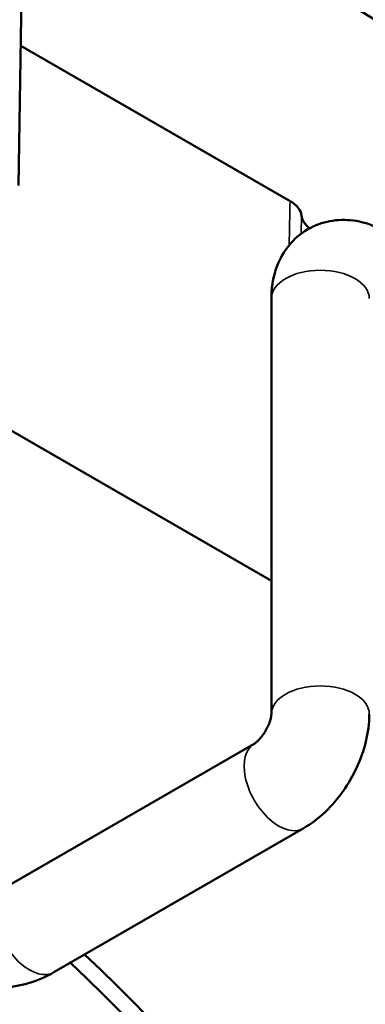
# Model space of a CAD drawing. Header units: millimetres. Extents: x 40 to 2195, y 40 to 1687.
# Tile 4 of 185: x 360 to 369, y 235 to 261. Entities that reach past the tile are written whole.
import ezdxf

# ---------------------------------------------------------------- set-up
doc = ezdxf.new("R2010")
doc.units = ezdxf.units.MM
doc.header["$LTSCALE"] = 8
doc.layers.add('Visible (ISO)', color=7, linetype='Continuous', lineweight=50)
doc.layers.add('Visible Narrow (ISO)', color=7, linetype='Continuous', lineweight=35)

msp = doc.modelspace()

# ---------------------------------------------------------------- linework, layer by layer
at = {"layer": 'Visible (ISO)'}
for p, q in [((359.916, 265.394), (359.779, 256.32)), ((359.833, 259.889), (366.709, 255.919)), ((366.231, 242.818), (366.231, 253.432)), ((356.71, 251.723), (366.231, 246.226)), ((359.431, 238.389), (365.795, 242.063)), ((360.681, 236.224), (367.045, 239.898))]:
    msp.add_line(p, q, dxfattribs=at)
for centre, major_axis, start_param, end_param in [((304.902, 260.576), (88, 0), 6.270842, 9.437121), ((304.902, 226.284), (87.267, 0), 0.577643, 0.888714), ((304.902, 216.486), (-66, 0), 4.00689, 9.976732), ((366.002, 255.511), (1, 0), 0.062631, 0.785402), ((367.998, 255.583), (-1, 0), 0.062635, 0.665047), ((304.902, 216.486), (66.5, 0), 2.478899, 6.836927)]:
    msp.add_ellipse(centre, major_axis=major_axis, ratio=0.57735, start_param=start_param, end_param=end_param, dxfattribs=at)
for points, knots in [([(366.231, 253.432), (366.231, 253.674), (366.262, 253.924), (366.425, 254.408), (366.549, 254.642), (366.871, 255.003), (367.044, 255.14), (367.414, 255.332), (367.607, 255.392), (368.005, 255.45), (368.208, 255.443), (368.63, 255.372), (368.841, 255.295), (369.079, 255.176), (369.123, 255.152), (369.166, 255.127)], [0, 0, 0, 0, 0.314159, 0.314159, 0.597704, 0.597704, 0.811252, 0.811252, 1.010789, 1.010789, 1.23057, 1.23057, 1.505884, 1.505884, 1.570796, 1.570796, 1.570796, 1.570796]), ([(365.795, 242.063), (365.801, 242.067), (365.813, 242.074), (365.844, 242.098), (365.864, 242.114), (365.907, 242.156), (365.932, 242.181), (365.983, 242.242), (366.01, 242.278), (366.063, 242.355), (366.089, 242.398), (366.134, 242.484), (366.155, 242.528), (366.187, 242.611), (366.2, 242.65), (366.218, 242.717), (366.223, 242.746), (366.229, 242.79), (366.23, 242.806), (366.231, 242.816), (366.231, 242.817), (366.231, 242.818)], [1.570796, 1.570796, 1.570796, 1.570796, 1.725357, 1.725357, 1.883036, 1.883036, 2.051092, 2.051092, 2.231328, 2.231328, 2.420348, 2.420348, 2.610757, 2.610757, 2.794075, 2.794075, 2.964792, 2.964792, 3.123649, 3.123649, 3.141593, 3.141593, 3.141593, 3.141593]), ([(367.045, 239.898), (367.254, 240.019), (367.441, 240.164), (367.779, 240.486), (367.93, 240.663), (368.199, 241.043), (368.315, 241.246), (368.51, 241.668), (368.589, 241.888), (368.699, 242.342), (368.731, 242.576), (368.731, 242.818)], [1.570796, 1.570796, 1.570796, 1.570796, 1.884956, 1.884956, 2.199115, 2.199115, 2.513274, 2.513274, 2.827433, 2.827433, 3.141593, 3.141593, 3.141593, 3.141593]), ([(357.31, 236.224), (357.519, 236.103), (357.738, 236.014), (358.186, 235.882), (358.415, 235.84), (358.878, 235.797), (359.112, 235.797), (359.575, 235.84), (359.805, 235.882), (360.253, 236.014), (360.472, 236.103), (360.681, 236.224)], [1.570796, 1.570796, 1.570796, 1.570796, 1.884956, 1.884956, 2.199115, 2.199115, 2.513274, 2.513274, 2.827433, 2.827433, 3.141593, 3.141593, 3.141593, 3.141593])]:
    msp.add_open_spline(points, degree=3, knots=knots, dxfattribs=at)
at = {"layer": 'Visible Narrow (ISO)'}
msp.add_line((367, 255.547), (366.991, 255.085), dxfattribs=at)
for centre, major_axis, start_param, end_param in [((367.481, 253.432), (-1.25, 0), 3.141593, 6.283185), ((367.481, 242.818), (-1.25, 0), 3.141593, 6.283185), ((366.42, 240.981), (-0.625, 1.083), 0, 3.141593), ((360.056, 237.306), (-0.625, 1.083), 0, 3.141593)]:
    msp.add_ellipse(centre, major_axis=major_axis, ratio=0.57735, start_param=start_param, end_param=end_param, dxfattribs=at)
msp.add_open_spline([(366.709, 255.919), (366.702, 255.548), (366.694, 255.173), (366.686, 254.794)], degree=3, dxfattribs=at)

doc.saveas('drawing.dxf')
